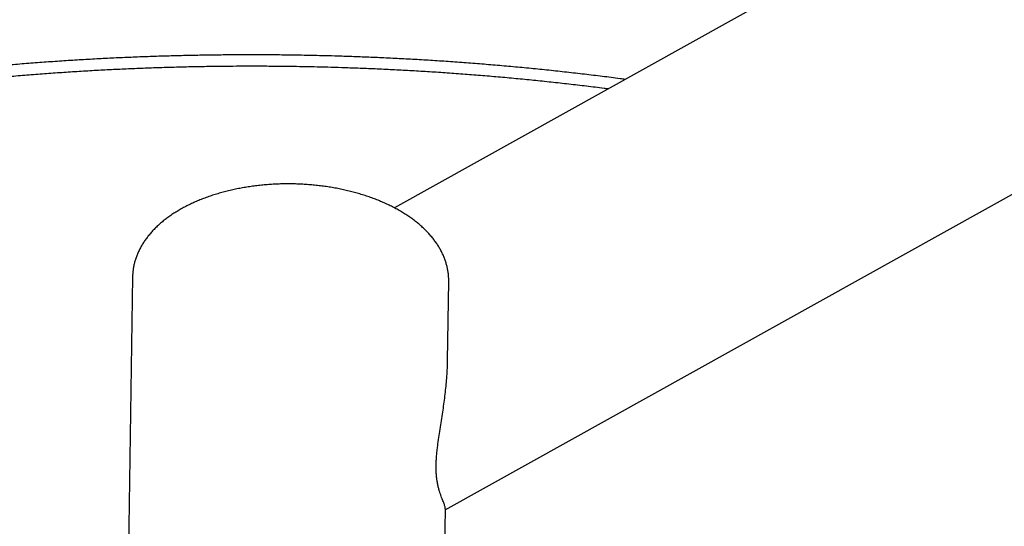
# Model space of a CAD drawing. Header units: millimetres. Extents: x 8 to 1762, y 12 to 2705.
# Tile 15 of 116: x 1279 to 1354, y 1141 to 1179. Entities that reach past the tile are written whole.
import ezdxf

# ---------------------------------------------------------------- set-up
doc = ezdxf.new("R2010")
doc.units = ezdxf.units.MM

msp = doc.modelspace()

# ---------------------------------------------------------------- linework, layer by layer
at = {"color": 7, "linetype": 'Continuous', "lineweight": 30}
for p, q in [((1535.194, 1291.514), (1307.746, 1164.795)), ((1311.599, 1141.872), (1545.853, 1272.383)), ((1287.861, 1159.562), (1287.511, 1136.173)), ((1311.769, 1153.216), (1311.858, 1159.202)), ((1311.508, 1135.814), (1311.6, 1141.964))]:
    msp.add_line(p, q, dxfattribs=at)
for points, knots in [([(1300.115, 1176.391), (1299.626, 1176.397), (1298.936, 1176.406), (1297.912, 1176.413), (1297.029, 1176.416), (1295.975, 1176.415), (1294.864, 1176.407), (1293.698, 1176.394), (1292.493, 1176.373), (1291.258, 1176.345), (1289.998, 1176.31), (1288.719, 1176.266), (1287.425, 1176.214), (1286.118, 1176.154), (1284.802, 1176.085), (1283.477, 1176.007), (1282.146, 1175.921), (1280.809, 1175.827), (1279.469, 1175.723), (1278.124, 1175.611), (1276.778, 1175.489), (1275.429, 1175.359), (1274.08, 1175.22), (1272.729, 1175.073), (1271.379, 1174.916), (1270.029, 1174.75), (1268.681, 1174.575), (1267.333, 1174.392), (1265.987, 1174.199), (1264.644, 1173.998), (1263.302, 1173.788), (1261.964, 1173.569), (1260.628, 1173.341), (1259.296, 1173.104), (1257.968, 1172.858), (1256.643, 1172.603), (1255.323, 1172.34), (1254.007, 1172.068), (1252.695, 1171.787), (1251.389, 1171.498), (1250.088, 1171.199), (1248.792, 1170.893), (1247.502, 1170.577), (1246.217, 1170.253), (1244.939, 1169.92), (1243.667, 1169.579), (1242.401, 1169.23), (1241.143, 1168.872), (1239.891, 1168.506), (1238.646, 1168.131), (1237.408, 1167.748), (1236.178, 1167.357), (1234.956, 1166.957), (1233.741, 1166.55), (1232.534, 1166.134), (1231.336, 1165.71), (1230.146, 1165.279), (1228.964, 1164.839), (1227.792, 1164.391), (1226.628, 1163.936), (1225.473, 1163.473), (1224.328, 1163.002), (1223.192, 1162.523), (1222.065, 1162.037), (1220.949, 1161.543), (1219.842, 1161.042), (1218.745, 1160.533), (1217.658, 1160.017), (1216.582, 1159.494), (1215.516, 1158.963), (1214.461, 1158.425), (1213.417, 1157.88), (1212.384, 1157.329), (1211.362, 1156.77), (1210.351, 1156.204), (1209.351, 1155.631), (1208.363, 1155.052), (1207.387, 1154.466), (1206.423, 1153.873), (1205.47, 1153.273), (1204.529, 1152.668), (1203.601, 1152.055), (1202.685, 1151.437), (1201.782, 1150.812), (1200.891, 1150.181), (1200.012, 1149.544), (1199.147, 1148.901), (1198.294, 1148.252), (1197.455, 1147.597), (1196.629, 1146.936), (1195.816, 1146.27), (1195.016, 1145.598), (1194.23, 1144.92), (1193.458, 1144.237), (1192.699, 1143.549), (1191.954, 1142.855), (1191.224, 1142.156), (1190.507, 1141.452), (1189.804, 1140.743), (1189.116, 1140.029), (1188.442, 1139.31), (1187.782, 1138.586), (1187.137, 1137.858), (1186.507, 1137.125), (1185.891, 1136.387), (1185.291, 1135.645), (1184.705, 1134.899), (1184.134, 1134.149), (1183.578, 1133.394), (1183.038, 1132.636), (1182.513, 1131.873), (1182.003, 1131.107), (1181.508, 1130.336), (1181.029, 1129.563), (1180.566, 1128.785), (1180.118, 1128.005), (1179.686, 1127.22), (1179.269, 1126.433), (1178.869, 1125.642), (1178.484, 1124.849), (1178.115, 1124.052), (1177.763, 1123.252), (1177.426, 1122.45), (1177.106, 1121.645), (1176.802, 1120.838), (1176.514, 1120.028), (1176.242, 1119.215), (1175.987, 1118.4), (1175.748, 1117.584), (1175.526, 1116.765), (1175.32, 1115.944), (1175.131, 1115.121), (1174.958, 1114.296), (1174.802, 1113.47), (1174.662, 1112.642), (1174.54, 1111.812), (1174.434, 1110.981), (1174.345, 1110.149), (1174.273, 1109.316), (1174.22, 1108.535), (1174.199, 1108.031), (1174.189, 1107.807)], [0, 0, 0, 0, 0.007563, 0.01068, 0.01585, 0.021229, 0.027008, 0.033046, 0.039286, 0.045683, 0.052206, 0.05883, 0.065537, 0.072314, 0.07915, 0.086036, 0.092965, 0.099933, 0.106933, 0.113963, 0.121018, 0.128097, 0.135197, 0.142315, 0.149451, 0.156602, 0.163767, 0.170945, 0.178136, 0.185337, 0.192548, 0.199768, 0.206997, 0.214235, 0.221479, 0.228731, 0.235989, 0.243254, 0.250524, 0.2578, 0.26508, 0.272366, 0.279656, 0.28695, 0.294248, 0.30155, 0.308856, 0.316165, 0.323477, 0.330793, 0.338111, 0.345432, 0.352756, 0.360082, 0.367411, 0.374742, 0.382076, 0.389411, 0.396749, 0.404088, 0.411429, 0.418772, 0.426117, 0.433463, 0.440811, 0.448161, 0.455511, 0.462864, 0.470217, 0.477572, 0.484929, 0.492286, 0.499645, 0.507004, 0.514365, 0.521727, 0.52909, 0.536453, 0.543818, 0.551184, 0.55855, 0.565918, 0.573286, 0.580655, 0.588024, 0.595395, 0.602766, 0.610137, 0.617509, 0.624882, 0.632255, 0.639629, 0.647004, 0.654378, 0.661753, 0.669129, 0.676505, 0.683881, 0.691257, 0.698634, 0.706011, 0.713388, 0.720765, 0.728142, 0.73552, 0.742897, 0.750275, 0.757653, 0.76503, 0.772408, 0.779786, 0.787163, 0.794541, 0.801918, 0.809296, 0.816674, 0.824052, 0.83143, 0.838808, 0.846186, 0.853565, 0.860944, 0.868323, 0.875703, 0.883084, 0.890466, 0.897849, 0.905233, 0.912618, 0.920005, 0.927393, 0.934784, 0.942177, 0.949572, 0.95697, 0.964371, 0.971775, 0.979183, 0.986594, 0.99401, 1, 1, 1, 1]), ([(1325.259, 1174.552), (1325.127, 1174.57), (1324.547, 1174.648), (1323.516, 1174.778), (1322.166, 1174.941), (1320.814, 1175.096), (1319.459, 1175.242), (1318.103, 1175.379), (1316.746, 1175.508), (1315.388, 1175.628), (1314.03, 1175.74), (1312.672, 1175.843), (1311.315, 1175.937), (1309.962, 1176.023), (1308.614, 1176.1), (1307.275, 1176.168), (1305.956, 1176.227), (1304.682, 1176.276), (1303.524, 1176.314), (1302.517, 1176.342), (1301.406, 1176.369), (1300.62, 1176.382), (1300.115, 1176.391)], [0, 0, 0, 0, 0.015977, 0.070268, 0.124539, 0.178788, 0.23301, 0.2872, 0.34135, 0.395449, 0.449485, 0.503436, 0.557273, 0.610948, 0.664382, 0.717431, 0.769809, 0.82084, 0.868465, 0.906987, 0.940136, 1, 1, 1, 1]), ([(1300.102, 1175.523), (1299.616, 1175.53), (1298.931, 1175.539), (1297.916, 1175.545), (1297.042, 1175.548), (1295.998, 1175.546), (1294.9, 1175.539), (1293.746, 1175.525), (1292.554, 1175.505), (1291.332, 1175.477), (1290.086, 1175.441), (1288.821, 1175.397), (1287.541, 1175.345), (1286.249, 1175.285), (1284.947, 1175.216), (1283.637, 1175.138), (1282.321, 1175.052), (1280.999, 1174.958), (1279.673, 1174.854), (1278.344, 1174.742), (1277.013, 1174.621), (1275.68, 1174.491), (1274.346, 1174.352), (1273.011, 1174.205), (1271.677, 1174.048), (1270.343, 1173.883), (1269.01, 1173.709), (1267.678, 1173.526), (1266.349, 1173.334), (1265.021, 1173.133), (1263.696, 1172.923), (1262.374, 1172.705), (1261.055, 1172.477), (1259.739, 1172.241), (1258.427, 1171.996), (1257.12, 1171.742), (1255.816, 1171.48), (1254.517, 1171.209), (1253.223, 1170.929), (1251.934, 1170.641), (1250.65, 1170.344), (1249.371, 1170.038), (1248.099, 1169.724), (1246.832, 1169.401), (1245.571, 1169.07), (1244.317, 1168.73), (1243.07, 1168.382), (1241.829, 1168.026), (1240.595, 1167.661), (1239.369, 1167.288), (1238.15, 1166.907), (1236.938, 1166.518), (1235.734, 1166.121), (1234.538, 1165.715), (1233.351, 1165.302), (1232.172, 1164.881), (1231.001, 1164.451), (1229.839, 1164.014), (1228.685, 1163.569), (1227.541, 1163.117), (1226.406, 1162.656), (1225.281, 1162.189), (1224.165, 1161.713), (1223.058, 1161.23), (1221.962, 1160.74), (1220.875, 1160.242), (1219.799, 1159.737), (1218.733, 1159.225), (1217.678, 1158.706), (1216.633, 1158.179), (1215.599, 1157.646), (1214.576, 1157.105), (1213.564, 1156.558), (1212.563, 1156.004), (1211.574, 1155.443), (1210.596, 1154.875), (1209.63, 1154.301), (1208.676, 1153.72), (1207.733, 1153.133), (1206.803, 1152.54), (1205.884, 1151.94), (1204.978, 1151.334), (1204.085, 1150.722), (1203.204, 1150.103), (1202.335, 1149.479), (1201.48, 1148.849), (1200.637, 1148.213), (1199.808, 1147.571), (1198.991, 1146.924), (1198.188, 1146.271), (1197.398, 1145.612), (1196.622, 1144.949), (1195.859, 1144.279), (1195.11, 1143.605), (1194.375, 1142.925), (1193.654, 1142.24), (1192.946, 1141.551), (1192.253, 1140.856), (1191.574, 1140.156), (1190.909, 1139.452), (1190.259, 1138.743), (1189.623, 1138.03), (1189.002, 1137.312), (1188.395, 1136.589), (1187.803, 1135.863), (1187.226, 1135.132), (1186.664, 1134.397), (1186.117, 1133.658), (1185.584, 1132.915), (1185.067, 1132.168), (1184.566, 1131.417), (1184.079, 1130.663), (1183.608, 1129.905), (1183.153, 1129.143), (1182.713, 1128.378), (1182.288, 1127.61), (1181.88, 1126.839), (1181.487, 1126.064), (1181.109, 1125.286), (1180.748, 1124.506), (1180.403, 1123.722), (1180.073, 1122.936), (1179.76, 1122.147), (1179.463, 1121.356), (1179.182, 1120.562), (1178.917, 1119.765), (1178.668, 1118.967), (1178.436, 1118.166), (1178.221, 1117.363), (1178.021, 1116.558), (1177.838, 1115.751), (1177.672, 1114.942), (1177.523, 1114.131), (1177.39, 1113.319), (1177.273, 1112.506), (1177.174, 1111.691), (1177.093, 1110.893), (1177.052, 1110.367), (1177.033, 1110.113)], [0, 0, 0, 0, 0.007758, 0.010943, 0.016228, 0.021724, 0.027628, 0.033795, 0.040169, 0.046702, 0.053364, 0.060128, 0.066978, 0.073899, 0.080879, 0.087911, 0.094987, 0.102102, 0.10925, 0.116428, 0.123632, 0.13086, 0.138109, 0.145378, 0.152663, 0.159965, 0.16728, 0.174609, 0.18195, 0.189302, 0.196664, 0.204035, 0.211415, 0.218803, 0.226199, 0.233602, 0.241011, 0.248427, 0.255848, 0.263274, 0.270706, 0.278142, 0.285583, 0.293027, 0.300476, 0.307929, 0.315384, 0.322844, 0.330306, 0.337771, 0.345239, 0.35271, 0.360183, 0.367659, 0.375137, 0.382617, 0.390099, 0.397583, 0.405069, 0.412556, 0.420046, 0.427537, 0.435029, 0.442523, 0.450018, 0.457515, 0.465013, 0.472512, 0.480013, 0.487514, 0.495017, 0.502521, 0.510025, 0.517531, 0.525038, 0.532546, 0.540054, 0.547564, 0.555074, 0.562586, 0.570098, 0.577611, 0.585125, 0.59264, 0.600155, 0.607671, 0.615189, 0.622707, 0.630226, 0.637745, 0.645266, 0.652787, 0.660309, 0.667833, 0.675357, 0.682882, 0.690408, 0.697934, 0.705462, 0.712991, 0.720521, 0.728053, 0.735585, 0.743118, 0.750653, 0.758189, 0.765726, 0.773265, 0.780805, 0.788347, 0.795891, 0.803435, 0.810982, 0.818531, 0.826081, 0.833634, 0.841188, 0.848745, 0.856304, 0.863865, 0.871429, 0.878996, 0.886565, 0.894137, 0.901712, 0.909291, 0.916872, 0.924457, 0.932046, 0.939638, 0.947235, 0.954835, 0.962439, 0.970048, 0.977661, 0.985279, 0.992902, 1, 1, 1, 1]), ([(1323.955, 1173.826), (1323.852, 1173.839), (1323.305, 1173.911), (1322.312, 1174.032), (1320.975, 1174.189), (1319.637, 1174.337), (1318.297, 1174.476), (1316.955, 1174.607), (1315.613, 1174.73), (1314.269, 1174.843), (1312.926, 1174.948), (1311.584, 1175.045), (1310.244, 1175.133), (1308.909, 1175.212), (1307.582, 1175.282), (1306.27, 1175.343), (1304.991, 1175.395), (1303.796, 1175.437), (1302.761, 1175.468), (1301.828, 1175.491), (1300.97, 1175.509), (1300.381, 1175.519), (1300.102, 1175.523)], [0, 0, 0, 0, 0.013193, 0.0698022, 0.1263896, 0.1829509, 0.2394807, 0.2959719, 0.3524149, 0.4087964, 0.4650976, 0.5212907, 0.5773325, 0.6331529, 0.6886283, 0.7435192, 0.7972919, 0.8484699, 0.8928459, 0.9265663, 0.9650831, 1, 1, 1, 1]), ([(1311.856, 1159.198), (1311.857, 1159.237), (1311.861, 1159.368), (1311.85, 1159.593), (1311.822, 1159.87), (1311.777, 1160.146), (1311.715, 1160.421), (1311.636, 1160.695), (1311.541, 1160.966), (1311.428, 1161.235), (1311.299, 1161.502), (1311.154, 1161.766), (1310.991, 1162.027), (1310.812, 1162.284), (1310.617, 1162.536), (1310.406, 1162.785), (1310.179, 1163.028), (1309.937, 1163.265), (1309.68, 1163.497), (1309.408, 1163.722), (1309.123, 1163.941), (1308.824, 1164.152), (1308.512, 1164.357), (1308.189, 1164.553), (1307.853, 1164.742), (1307.506, 1164.922), (1307.148, 1165.095), (1306.781, 1165.258), (1306.404, 1165.414), (1306.018, 1165.56), (1305.623, 1165.697), (1305.221, 1165.826), (1304.811, 1165.945), (1304.395, 1166.054), (1303.973, 1166.155), (1303.545, 1166.246), (1303.112, 1166.327), (1302.674, 1166.398), (1302.233, 1166.46), (1301.789, 1166.512), (1301.342, 1166.554), (1300.893, 1166.586), (1300.443, 1166.609), (1299.992, 1166.621), (1299.54, 1166.623), (1299.09, 1166.615), (1298.64, 1166.598), (1298.192, 1166.57), (1297.746, 1166.532), (1297.303, 1166.485), (1296.863, 1166.428), (1296.428, 1166.36), (1295.997, 1166.284), (1295.571, 1166.197), (1295.151, 1166.101), (1294.738, 1165.995), (1294.331, 1165.88), (1293.932, 1165.755), (1293.541, 1165.622), (1293.158, 1165.479), (1292.785, 1165.327), (1292.421, 1165.167), (1292.067, 1164.997), (1291.724, 1164.819), (1291.393, 1164.633), (1291.073, 1164.438), (1290.765, 1164.236), (1290.47, 1164.025), (1290.189, 1163.807), (1289.922, 1163.582), (1289.669, 1163.35), (1289.432, 1163.111), (1289.209, 1162.866), (1289.003, 1162.616), (1288.813, 1162.36), (1288.64, 1162.1), (1288.484, 1161.836), (1288.346, 1161.568), (1288.224, 1161.297), (1288.12, 1161.024), (1288.033, 1160.749), (1287.964, 1160.473), (1287.912, 1160.196), (1287.878, 1159.917), (1287.862, 1159.707), (1287.863, 1159.589), (1287.863, 1159.564)], [0, 0, 0, 0, 0.004781, 0.01614, 0.0275, 0.038877, 0.050288, 0.061747, 0.073267, 0.084858, 0.096528, 0.108282, 0.12012, 0.132042, 0.144042, 0.156115, 0.168251, 0.180443, 0.192679, 0.204951, 0.21725, 0.229568, 0.241897, 0.254232, 0.266568, 0.2789, 0.291227, 0.303545, 0.315854, 0.328154, 0.340443, 0.352723, 0.364992, 0.377253, 0.389504, 0.401748, 0.413984, 0.426213, 0.438437, 0.450656, 0.462871, 0.475083, 0.487293, 0.499502, 0.51171, 0.52392, 0.53613, 0.548343, 0.56056, 0.57278, 0.585006, 0.597238, 0.609476, 0.621723, 0.633979, 0.646244, 0.658519, 0.670806, 0.683104, 0.695414, 0.707736, 0.720069, 0.732414, 0.744769, 0.757132, 0.769501, 0.781873, 0.794241, 0.8066, 0.818943, 0.831261, 0.843546, 0.855787, 0.867974, 0.880096, 0.892145, 0.904112, 0.915993, 0.927784, 0.939488, 0.951108, 0.962652, 0.974129, 0.985554, 0.99694, 1, 1, 1, 1]), ([(1311.598, 1141.966), (1311.599, 1141.976), (1311.601, 1142.007), (1311.588, 1142.074), (1311.564, 1142.167), (1311.527, 1142.278), (1311.479, 1142.405), (1311.421, 1142.551), (1311.356, 1142.717), (1311.284, 1142.906), (1311.212, 1143.109), (1311.143, 1143.326), (1311.08, 1143.554), (1311.02, 1143.81), (1310.972, 1144.078), (1310.935, 1144.355), (1310.911, 1144.636), (1310.898, 1144.944), (1310.898, 1145.271), (1310.911, 1145.618), (1310.937, 1145.979), (1310.974, 1146.356), (1311.029, 1146.817), (1311.106, 1147.366), (1311.204, 1148), (1311.306, 1148.646), (1311.403, 1149.279), (1311.493, 1149.898), (1311.571, 1150.502), (1311.64, 1151.106), (1311.697, 1151.714), (1311.738, 1152.324), (1311.763, 1152.825), (1311.766, 1153.121), (1311.766, 1153.214)], [0, 0, 0, 0, 0.015635, 0.04906, 0.082528, 0.116336, 0.150143, 0.184139, 0.218134, 0.252523, 0.286987, 0.316268, 0.345728, 0.375296, 0.405114, 0.429256, 0.453696, 0.478307, 0.503279, 0.527429, 0.551941, 0.576627, 0.601641, 0.640353, 0.679627, 0.719122, 0.759019, 0.795812, 0.832678, 0.869745, 0.906871, 0.944689, 0.982568, 1, 1, 1, 1])]:
    msp.add_open_spline(points, degree=3, knots=knots, dxfattribs=at)

doc.saveas('drawing.dxf')
